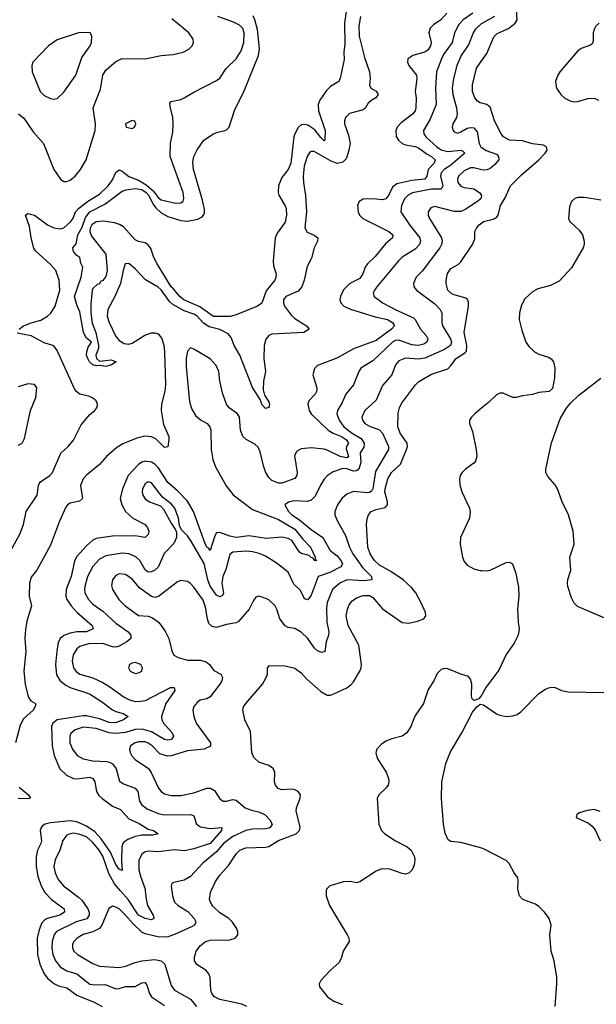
# Model space of a CAD drawing. Header units: inches. Extents: x 2134017 to 2292458, y 756222 to 916513.
# Tile 164 of 256: x 2147160 to 2150703, y 869303 to 875350. Entities that reach past the tile are written whole.
import ezdxf

# ---------------------------------------------------------------- set-up
doc = ezdxf.new("R2010")
doc.units = ezdxf.units.IN
doc.header["$MEASUREMENT"] = 0
for name, color, linetype in [('C1846', 7, 'Continuous'), ('C1847', 7, 'Continuous'), ('C1856', 7, 'Continuous'), ('C1857', 7, 'Continuous')]:
    doc.layers.add(name, color=color, linetype=linetype)

msp = doc.modelspace()

# ---------------------------------------------------------------- linework, layer by layer
at = {"layer": 'C1846', "color": 5}
for points, elevation in [([(2147309.1, 870000), (2147315, 869990), (2147353.1, 869950), (2147434, 869890), (2147434.2, 869870), (2147405.5, 869850), (2147329.2, 869830), (2147310, 869818.3), (2147296.6, 869803.4), (2147278.8, 869761.2), (2147267.7, 869710), (2147269.1, 869610), (2147283.3, 869550), (2147310, 869490.2), (2147330, 869464.2), (2147370.5, 869430.5), (2147397.7, 869417.7), (2147450, 869403.6), (2147510, 869358.5), (2147616.4, 869316.4), (2147666.4, 869290)], 320), ([(2147470.2, 870000), (2147522, 869962), (2147542.4, 869942.4), (2147578.8, 869890), (2147586.7, 869870), (2147587.4, 869850), (2147571.6, 869828.4), (2147507.3, 869810), (2147386.6, 869750), (2147370.9, 869729.1), (2147359.1, 869690), (2147357.2, 869650), (2147363.1, 869610), (2147379.3, 869570), (2147410, 869532.3), (2147449.3, 869509.3), (2147511.2, 869490), (2147590, 869427.4), (2147622.5, 869422.5), (2147684.4, 869424.4), (2147750, 869398.6), (2147770, 869399.5), (2147810, 869412.7), (2147870, 869412.8), (2147910, 869434.4), (2147930, 869437.8), (2147941.9, 869421.9), (2147956.6, 869370), (2147969.7, 869349.7), (2148050, 869296.7)], 340), ([(2148094.5, 870000), (2148098.4, 869970), (2148110, 869930.8), (2148134, 869910), (2148192.7, 869872.7), (2148231.6, 869830), (2148241.8, 869810), (2148234.4, 869790), (2148219.5, 869780.5), (2148110, 869731.4), (2148070, 869718.6), (2148016.8, 869716.7), (2147930, 869736.5), (2147910, 869747.2), (2147857.2, 869797.2), (2147810, 869851.7), (2147770, 869889.8), (2147750, 869900.7), (2147730, 869905.1), (2147707.9, 869892.1), (2147664, 869790), (2147650.1, 869769.9), (2147610, 869748.4), (2147550, 869732.7), (2147512.6, 869710), (2147493.4, 869690), (2147484.2, 869670), (2147483.5, 869650), (2147492.4, 869630), (2147515.6, 869610), (2147610, 869553.6), (2147650, 869537.9), (2147770, 869528.8), (2147810, 869536.6), (2147870, 869560.6), (2147910, 869570.2), (2147990, 869577.8), (2148029.4, 869569.4), (2148052.1, 869550), (2148090, 869418), (2148111.5, 869390), (2148210, 869334), (2148247, 869290)], 360), ([(2147931.1, 870000), (2147936.3, 869950), (2147945.5, 869910), (2147980.9, 869850), (2147984.9, 869830), (2147970, 869822.8), (2147930, 869829.5), (2147890, 869850.9), (2147827.3, 869947.3), (2147780.1, 870000)], 340), ([(2148555.8, 869290), (2148523.9, 869303.9), (2148390, 869332.9), (2148355.8, 869350), (2148340.9, 869370), (2148333.9, 869390), (2148329.3, 869469.3), (2148322, 869490), (2148304.9, 869510), (2148247.3, 869547.3), (2148234.9, 869570), (2148233.7, 869593.7), (2148244.9, 869630), (2148270, 869665.1), (2148301.3, 869690), (2148330, 869698), (2148450, 869698.3), (2148483.7, 869710), (2148499.6, 869730), (2148500.3, 869750), (2148492.8, 869770), (2148467.4, 869807.4), (2148444, 869830), (2148390, 869865.4), (2148347.1, 869907.1), (2148331.3, 869930), (2148326, 869950), (2148332.5, 869990), (2148336.9, 870000)], 380), ([(2149043.7, 870000), (2149043, 869970), (2149064.2, 869910), (2149172.8, 869730), (2149182.8, 869710), (2149184, 869690), (2149147.1, 869630), (2149134.9, 869585.1), (2149121.6, 869558.4), (2149066.7, 869510), (2149010.5, 869450), (2148999.1, 869430), (2149002, 869410), (2149052, 869350), (2149090, 869323.2), (2149143, 869303)], 420)]:
    msp.add_lwpolyline(points, dxfattribs=dict(at, elevation=elevation))
at = {"layer": 'C1847', "color": 5}
for points, elevation in [([(2149169.4, 875430), (2149154.8, 875330), (2149157.6, 875202.4), (2149152.3, 875150), (2149154.2, 875105.8), (2149129.2, 874990.8), (2149120.3, 874970), (2149070, 874940.6), (2149044.6, 874915.4), (2149003.9, 874856.1), (2148993.3, 874830), (2148996.1, 874790), (2149036.6, 874670), (2149034.9, 874610), (2149030, 874606.6), (2149010, 874626.9), (2148973.7, 874673.7), (2148930, 874701.6), (2148910, 874706.4), (2148890, 874704.2), (2148871.5, 874688.5), (2148850.1, 874650), (2148844.9, 874630), (2148825, 874470), (2148808.6, 874430), (2148770, 874380.9), (2148750.7, 874330), (2148747.6, 874290), (2148752.1, 874272.1), (2148790, 874208), (2148796.3, 874190), (2148800.2, 874150), (2148790, 874107.8), (2148741, 874039), (2148728.9, 874010), (2148717.4, 873870), (2148719.6, 873839.6), (2148734.9, 873790), (2148734.6, 873770), (2148726.7, 873750), (2148675.1, 873684.9), (2148648, 873610), (2148620.7, 873590), (2148490, 873537.2), (2148452.3, 873527.7), (2148350, 873528.3), (2148266.1, 873586.1), (2148169, 873630), (2148144.5, 873650), (2148101.7, 873701.7), (2148090, 873708.8), (2148004.2, 873850), (2147984.4, 873890), (2147965.5, 873945.5), (2147948.3, 873968.3), (2147930, 873979.2), (2147888.9, 873988.9), (2147870, 873998.7), (2147797.4, 874077.4), (2147773.4, 874093.4), (2147742.7, 874102.7), (2147672.6, 874112.6), (2147630, 874109), (2147603.3, 874090), (2147592.5, 874070), (2147590.7, 874050), (2147601.7, 874021.7), (2147688.7, 873910), (2147697.6, 873810), (2147690, 873773.2), (2147670, 873749.3), (2147657.3, 873742.7), (2147650, 873729), (2147636, 873724), (2147610, 873699), (2147606, 873690), (2147597.1, 873602.9), (2147597.7, 873550), (2147605.9, 873485.9), (2147627.6, 873430), (2147644.9, 873350), (2147643.2, 873330), (2147627.3, 873290), (2147631.7, 873270), (2147650, 873254), (2147722.4, 873262.4), (2147752, 873250), (2147724, 873230), (2147690, 873221), (2147653.8, 873226.2), (2147630, 873224), (2147610, 873229.7), (2147589.2, 873249.2), (2147578, 873270), (2147570.9, 873290), (2147572, 873310), (2147581.4, 873338.6), (2147600.7, 873370), (2147570, 873394.5), (2147551.1, 873430), (2147530, 873555.3), (2147512.4, 873592.4), (2147496.9, 873650), (2147536.9, 873770), (2147548.7, 873830), (2147535.3, 873855.3), (2147529.2, 873890), (2147510, 873902), (2147490, 873926), (2147487.3, 873950), (2147506.6, 873973.4), (2147516.8, 874030), (2147543.2, 874076.8), (2147564.6, 874135.4), (2147590.5, 874170), (2147682.4, 874217.6), (2147790, 874296.8), (2147814.9, 874305.1), (2147870, 874313), (2147910, 874308.4), (2147937.7, 874290), (2147953.8, 874270), (2147978.9, 874218.9), (2147995.9, 874195.9), (2148030, 874163.8), (2148070, 874142.3), (2148150, 874116.3), (2148190, 874113.1), (2148254.7, 874125.3), (2148280.4, 874139.6), (2148289.8, 874150), (2148294.9, 874165.1), (2148294.5, 874185.5), (2148282.7, 874242.7), (2148228.1, 874430), (2148224.1, 874475.9), (2148229.8, 874510), (2148250, 874550.4), (2148291.6, 874610), (2148350, 874649.1), (2148370, 874658), (2148428.6, 874671.4), (2148447.6, 874690), (2148481.3, 874798.7), (2148536, 874904), (2148627.1, 875130), (2148633.9, 875173.9), (2148621.2, 875290), (2148605.6, 875350), (2148593.8, 875373.8)], 260), ([(2149253.3, 875370), (2149244.3, 875310), (2149245.9, 875250), (2149278.3, 875118.3), (2149309.4, 875030), (2149313.5, 874990), (2149308.5, 874948.5), (2149316.4, 874930), (2149350, 874911.4), (2149362, 874890), (2149348.8, 874870), (2149323, 874857), (2149301.6, 874838.4), (2149284.2, 874810), (2149270, 874797.1), (2149186.4, 874773.6), (2149161.1, 874750), (2149154.9, 874730), (2149155.5, 874710), (2149180.5, 874640.5), (2149189.5, 874590), (2149180, 874540), (2149164.9, 874495.1), (2149144.5, 874475.5), (2149110, 874466.6), (2149070, 874483.1), (2148970, 874541.5), (2148950, 874541.1), (2148943.4, 874536.7), (2148925.4, 874510), (2148908.6, 874450), (2148901.8, 874390), (2148903.3, 874350), (2148916.6, 874270), (2148921.7, 874170), (2148912, 874072), (2148925.4, 874045.4), (2148970, 874026.3), (2148991, 874011), (2148989.1, 873990), (2148969.3, 873950), (2148953.4, 873886.6), (2148925.9, 873834.1), (2148907.9, 873750), (2148894.2, 873710), (2148870, 873682.5), (2148795.3, 873650), (2148781.4, 873630), (2148779.8, 873610), (2148786.1, 873590), (2148830, 873533.4), (2148850, 873515.6), (2148921.1, 873470), (2148938.4, 873450), (2148904.7, 873430), (2148710, 873418.7), (2148690.1, 873409.9), (2148672.6, 873387.4), (2148662.5, 873350), (2148660.7, 873270), (2148670.8, 873189.2), (2148658.6, 873130), (2148656.6, 873076.6), (2148663.6, 873043.6), (2148690, 873003.8), (2148694.3, 872990), (2148690.7, 872969.3), (2148670, 872963.5), (2148650, 872985.3), (2148637.2, 873017.2), (2148590, 873090.7), (2148512.4, 873290), (2148477.4, 873350), (2148458.9, 873398.9), (2148441.4, 873421.4), (2148390, 873448), (2148323.4, 873463.4), (2148290, 873487.5), (2148250, 873530.5), (2148230, 873541.9), (2148170, 873562.9), (2148100.4, 873600.4), (2148079.7, 873619.7), (2148030, 873691.9), (2148010, 873708), (2147932.3, 873752.3), (2147870, 873820.7), (2147830, 873853), (2147808.8, 873851.2), (2147795, 873810), (2147779, 873730), (2147745.3, 873650), (2147700.6, 873570), (2147698.2, 873530), (2147710.5, 873490), (2147748, 873408), (2147770, 873380.4), (2147801, 873361), (2147830, 873356.9), (2147850, 873362.9), (2147927.9, 873412.1), (2147970, 873426.8), (2147990, 873427.7), (2148010, 873420.3), (2148032.6, 873392.6), (2148045.4, 873350), (2148050.5, 873310.5), (2148054.8, 873110), (2148050.9, 873069.1), (2148030.5, 872990), (2148028.9, 872950), (2148043.6, 872863.6), (2148075.3, 872790), (2148076.8, 872770), (2148070, 872726.6), (2148050, 872722.9), (2147996.6, 872776.6), (2147970, 872788.1), (2147928.2, 872791.8), (2147879.5, 872780.5), (2147794.3, 872745.6), (2147756.6, 872723.4), (2147692.8, 872667.2), (2147650, 872618.9), (2147570, 872553), (2147548.8, 872530), (2147533.8, 872490), (2147545, 872410), (2147526.6, 872393.4), (2147470, 872381.4), (2147452.9, 872370), (2147443.2, 872356.8), (2147404.9, 872270), (2147350, 872123.5), (2147264.7, 871970), (2147230, 871927.3), (2147220.7, 871890), (2147217.2, 871810), (2147231.9, 871750), (2147203, 871657), (2147195.2, 871604.8), (2147191.4, 871550), (2147196.9, 871470), (2147185.8, 871350), (2147193.9, 871270), (2147212.6, 871192.6), (2147227.9, 871167.9), (2147256, 871150), (2147256, 871136), (2147242.1, 871110), (2147183.5, 871056.5), (2147163.1, 871016.9), (2147134.6, 870910)], 280), ([(2147157.2, 873450), (2147183.9, 873470), (2147230.7, 873489.3), (2147290, 873505), (2147330, 873528.9), (2147351.1, 873548.9), (2147378.5, 873590), (2147406.1, 873690), (2147402.8, 873750), (2147382, 873810), (2147350, 873847.7), (2147257.4, 873930), (2147247.4, 873947.4), (2147230.5, 874010.5), (2147219.7, 874079.7), (2147196.3, 874150), (2147210, 874160.2), (2147250, 874150.7), (2147330, 874091.4), (2147370, 874071.4), (2147410, 874065.5), (2147430, 874071.6), (2147474.7, 874110), (2147488.2, 874131.8), (2147502.6, 874170), (2147520.3, 874190), (2147582.6, 874237.4), (2147650, 874279.2), (2147702.7, 874330), (2147730, 874367.2), (2147750, 874411.1), (2147770, 874428.1), (2147790, 874420.6), (2147830, 874387.2), (2147890, 874363.8), (2147936.9, 874336.9), (2147979, 874299), (2148010, 874259.1), (2148030, 874243.1), (2148116.8, 874223.2), (2148150, 874225.1), (2148163.7, 874236.3), (2148168.4, 874251.6), (2148164.6, 874290), (2148085.2, 874510), (2148086.8, 874590), (2148099.8, 874660.2), (2148103.4, 874710), (2148100.7, 874750), (2148083.7, 874816.3), (2148083.3, 874836.7), (2148091.5, 874848.5), (2148150, 874860.9), (2148170, 874870.3), (2148230, 874906.2), (2148370, 874976.6), (2148390, 874991.9), (2148429.3, 875050), (2148490, 875109.4), (2148520.7, 875159.3), (2148538, 875210), (2148539.2, 875270), (2148530, 875295.8), (2148510, 875316.5), (2148474.3, 875334.3), (2148377.2, 875370)], 280), ([(2149783.8, 875390), (2149748.4, 875350), (2149701.8, 875318.2), (2149682.6, 875297.4), (2149674, 875270), (2149687.3, 875210), (2149683.3, 875190), (2149670, 875164.8), (2149650, 875151.1), (2149576.4, 875130), (2149544.6, 875110), (2149542.4, 875090), (2149551.3, 875070), (2149597.7, 875010), (2149600.4, 874990), (2149590.1, 874910), (2149595.9, 874870), (2149593.4, 874810), (2149589.4, 874790), (2149574.2, 874770), (2149503.5, 874716.5), (2149479.5, 874690), (2149470.1, 874670), (2149472.5, 874632.5), (2149486.4, 874610), (2149510.1, 874590.1), (2149530, 874581.9), (2149590, 874571.5), (2149610, 874562.8), (2149663.8, 874523.8), (2149690.1, 874510), (2149712.1, 874490), (2149705.7, 874470), (2149669.8, 874430.2), (2149661.3, 874390), (2149648.3, 874371.7), (2149570, 874362.6), (2149477, 874343), (2149450, 874321), (2149426.1, 874270), (2149410, 874250.9), (2149390, 874244.3), (2149329.6, 874250.4), (2149271, 874249), (2149245.8, 874234.2), (2149236.2, 874210), (2149238.8, 874170), (2149248.4, 874150), (2149269.1, 874130), (2149428.9, 874050), (2149453.2, 874030), (2149451.2, 874010), (2149407.2, 873972.8), (2149343.6, 873896.4), (2149296.3, 873850), (2149282.2, 873830), (2149268.8, 873790), (2149250, 873761.6), (2149189.2, 873730), (2149149.7, 873690.3), (2149130.2, 873650), (2149127.8, 873630), (2149132.3, 873612.3), (2149150.7, 873590.7), (2149193.3, 873573.3), (2149344.8, 873524.8), (2149419.7, 873510), (2149451.4, 873490), (2149463, 873470), (2149444.3, 873450), (2149350, 873381), (2149210, 873329.2), (2149108, 873272), (2148990, 873227.3), (2148971.8, 873208.2), (2148961.6, 873170), (2148986.3, 873090), (2148984.8, 873070), (2148974.5, 873050), (2148936.2, 873010), (2148929.3, 872990), (2148939, 872950), (2148951.7, 872930), (2149055.3, 872830), (2149086.4, 872810), (2149137.6, 872790), (2149168.9, 872770), (2149180.2, 872750), (2149167.3, 872730), (2149165.4, 872714.6), (2149179.6, 872670), (2149176.2, 872663.8), (2149170, 872660.2), (2149130, 872667.2), (2149050, 872707.6), (2149030, 872713.3), (2148950, 872720.2), (2148890, 872715.6), (2148861.6, 872698.4), (2148849.1, 872670.9), (2148865.3, 872570), (2148862.2, 872550), (2148850, 872532.1), (2148770, 872503.8), (2148750, 872503.4), (2148710, 872520.8), (2148690, 872538.7), (2148670, 872574.5), (2148657, 872610), (2148636.5, 872696.5), (2148624.1, 872724.1), (2148603.9, 872743.9), (2148551.3, 872771.3), (2148530.3, 872790.3), (2148516.6, 872830), (2148509.8, 872910), (2148497.7, 872930), (2148447.3, 872967.3), (2148431, 872990), (2148407.6, 873050), (2148389.9, 873130.1), (2148382.8, 873190), (2148366.7, 873226.7), (2148330, 873268.4), (2148230, 873327), (2148210, 873334.8), (2148190, 873314.5), (2148182.6, 873270), (2148182.2, 873217.8), (2148202.9, 873002.9), (2148218.3, 872958.3), (2148240.1, 872920.1), (2148270, 872892.5), (2148312, 872870), (2148329, 872850), (2148333.8, 872830), (2148335.9, 872710), (2148345.7, 872650), (2148363.7, 872603.7), (2148427.9, 872487.9), (2148472, 872432), (2148590, 872342.9), (2148750, 872279.9), (2148850, 872220.5), (2148899.2, 872159.2), (2148947, 872110), (2148975, 872050), (2148974.9, 872034.9), (2148984.7, 872030), (2148970, 872028.5), (2148963.5, 872043.5), (2148950, 872048.1), (2148938.8, 872058.8), (2148891.8, 872071.8), (2148880.1, 872080.1), (2148832.8, 872152.8), (2148810, 872163.6), (2148770, 872173), (2148675.1, 872164.9), (2148570, 872180.1), (2148490, 872170.8), (2148450, 872178.3), (2148390, 872201.5), (2148370, 872199), (2148359.5, 872180.5), (2148330, 872089.8), (2148322.6, 872102.6), (2148310, 872111.3), (2148297, 872137), (2148228.3, 872330), (2148190, 872394), (2148130, 872457), (2148070, 872509), (2148010, 872599.7), (2147990, 872620.6), (2147970, 872633.2), (2147930, 872638.8), (2147910, 872632.2), (2147890, 872618.3), (2147826.9, 872550), (2147790.7, 872470), (2147777.9, 872410), (2147787.5, 872370), (2147810.5, 872330.5), (2147854, 872290), (2147930, 872249.2), (2147945.4, 872230), (2147953.1, 872210), (2147950, 872187.8), (2147930, 872170.8), (2147870, 872180.7), (2147730, 872178.7), (2147630, 872163.2), (2147610, 872153.2), (2147570, 872119.8), (2147509, 872051), (2147495.9, 872024.1), (2147475.1, 871930), (2147445.5, 871850), (2147444, 871810), (2147450.1, 871790), (2147475.1, 871750), (2147513, 871710), (2147604.9, 871630), (2147611.5, 871610), (2147570, 871591.1), (2147510, 871590.3), (2147470, 871583.7), (2147431.3, 871568.7), (2147408.7, 871550), (2147395.9, 871524.1), (2147387, 871473), (2147379.9, 871390), (2147386.4, 871326.4), (2147407.6, 871290), (2147442.4, 871262.4), (2147470, 871249.2), (2147589.3, 871209.3), (2147662.5, 871162.5), (2147730, 871112.4), (2147750, 871102.2), (2147795.8, 871090), (2147827, 871070), (2147797, 871050), (2147747.8, 871032.2), (2147710, 871034.4), (2147650, 871056.4), (2147570, 871074.2), (2147550, 871074.7), (2147390.1, 871049.9), (2147364.1, 871030), (2147356.1, 871010), (2147359.8, 870890), (2147370.6, 870830.6), (2147406.2, 870750), (2147446.9, 870710), (2147490, 870689.5), (2147510, 870687.6), (2147590, 870697.7), (2147609.5, 870689.5), (2147622.2, 870670), (2147632.7, 870610), (2147646.3, 870586.3), (2147663.5, 870570), (2147730, 870520.1), (2147779, 870499), (2147830, 870443.3), (2147894.3, 870414.3), (2147950, 870379.5), (2147981.6, 870370), (2148010.5, 870350), (2147978.3, 870341.7), (2147910, 870341.7), (2147870, 870334.9), (2147823.8, 870316.2), (2147800.7, 870299.3), (2147792.8, 870290), (2147787.4, 870270), (2147784.5, 870184.5), (2147790, 870126), (2147770, 870132.4), (2147750, 870162.9), (2147717, 870237), (2147659.8, 870319.8), (2147621.8, 870361.7), (2147570, 870398.3), (2147510, 870424.1), (2147470, 870430.2), (2147350, 870418.2), (2147316.4, 870410), (2147300.4, 870399.6), (2147291.3, 870390), (2147286.3, 870370), (2147293, 870307), (2147289.4, 870290), (2147269.5, 870250), (2147261.2, 870210), (2147261.1, 870150), (2147272.2, 870090), (2147291.4, 870030), (2147309.1, 870000)], 320), ([(2149943.9, 875390), (2149884.6, 875350), (2149858.6, 875321.4), (2149831.9, 875270), (2149816.8, 875210), (2149763.8, 875136.2), (2149750.7, 875110), (2149721.6, 875030), (2149714.7, 874930), (2149718.3, 874830), (2149681, 874739), (2149641.8, 874670), (2149642.4, 874650), (2149655.2, 874630), (2149722.6, 874570), (2149750, 874551.6), (2149790, 874539.9), (2149870, 874549.2), (2149883.4, 874543.4), (2149894.2, 874530), (2149810, 874456.5), (2149768.9, 874430), (2149749.6, 874410), (2149745.8, 874390), (2149760.1, 874330), (2149750.1, 874309.9), (2149690, 874309.5), (2149572.6, 874287.4), (2149546.4, 874273.6), (2149524.7, 874250), (2149505.4, 874210), (2149501.4, 874170), (2149554.5, 874090), (2149618, 874010), (2149621.9, 873990), (2149615.7, 873970), (2149590, 873942), (2149510, 873891.6), (2149486.4, 873870), (2149355, 873710), (2149340.2, 873690), (2149332.6, 873670), (2149337.8, 873650), (2149394, 873610), (2149466.9, 873570), (2149579.2, 873519.2), (2149590, 873508.9), (2149623.2, 873450), (2149657.6, 873410), (2149667.5, 873390), (2149663.7, 873376.3), (2149661.6, 873370), (2149642.9, 873357.1), (2149610, 873348.7), (2149570, 873353.5), (2149490, 873381.8), (2149470, 873380.6), (2149450, 873369.4), (2149330, 873256.2), (2149256.9, 873210), (2149242.7, 873190), (2149210, 873107.8), (2149162.8, 873050), (2149141.2, 872998.8), (2149113, 872950), (2149109.4, 872930), (2149122.6, 872890), (2149152.5, 872850), (2149203.4, 872810), (2149258.8, 872778.8), (2149277.2, 872750), (2149274.2, 872725.8), (2149252.4, 872690), (2149255, 872630), (2149243.5, 872590), (2149230, 872579.9), (2149210, 872578.3), (2149170, 872591.4), (2149146.1, 872594), (2149086.7, 872573.3), (2149050.1, 872549.9), (2149030.8, 872529.2), (2149007.8, 872492.2), (2148975.4, 872424.6), (2148950, 872399.3), (2148927.8, 872392.2), (2148843.8, 872396.2), (2148812.3, 872387.7), (2148788.7, 872370), (2148812.1, 872330), (2148833, 872310), (2148878.9, 872279), (2148950, 872218.9), (2149021.5, 872170), (2149068.2, 872090), (2149110, 872058.5), (2149132.7, 872030), (2149144.2, 872010), (2149140.2, 871999.8), (2149132.9, 871990), (2149064.6, 871955.4), (2148993.5, 871930), (2148950, 871815.8), (2148930, 871787.8), (2148910, 871793.3), (2148885.6, 871845.6), (2148844.2, 871884.2), (2148810, 871956.4), (2148735.1, 872015.1), (2148670, 872054.9), (2148631.6, 872071.6), (2148590, 872082.6), (2148550, 872087.3), (2148470, 872079.8), (2148450, 872065.6), (2148425.5, 871974.5), (2148407.6, 871930), (2148402.4, 871890), (2148411.2, 871828.8), (2148405.2, 871814.8), (2148390, 871805.1), (2148370, 871817.1), (2148330, 871871.5), (2148315.2, 871910), (2148293.2, 872010), (2148210, 872153.3), (2148190, 872181.1), (2148155.6, 872215.6), (2148142, 872242), (2148136.1, 872290), (2148113.5, 872350), (2148090, 872377.3), (2148037.3, 872417.3), (2147970, 872506.9), (2147950, 872512.3), (2147930, 872498.9), (2147913.8, 872470), (2147911.5, 872450), (2147915.6, 872430), (2147930, 872407.6), (2147958, 872390), (2148025.2, 872365.2), (2148043.8, 872343.8), (2148090, 872258), (2148118, 872218), (2148122.6, 872202.6), (2148124, 872170), (2148106.8, 872133.2), (2148047.7, 872072.3), (2148011.2, 871988.8), (2147990, 871969.1), (2147970, 871959.8), (2147950, 871957.7), (2147931.5, 871971.5), (2147897.8, 872030), (2147872.5, 872052.5), (2147830, 872070.5), (2147790, 872073.9), (2147690, 872057.1), (2147650, 872036.5), (2147608.2, 871991.8), (2147577.4, 871930), (2147559.5, 871870), (2147557.7, 871850), (2147560.5, 871830), (2147582.7, 871790), (2147610, 871761.7), (2147670, 871717.3), (2147750, 871644.7), (2147825.6, 871590), (2147842.8, 871570), (2147843.2, 871550), (2147818.5, 871530), (2147770, 871503.4), (2147750, 871497.1), (2147730, 871498.3), (2147670, 871518.3), (2147582.8, 871517.2), (2147530, 871500.9), (2147510, 871486), (2147488.4, 871450), (2147483.1, 871410), (2147491, 871370), (2147507.4, 871347.4), (2147530, 871331.7), (2147610, 871307.8), (2147670, 871279.8), (2147713.8, 871253.8), (2147800.8, 871190), (2147834.2, 871174.2), (2147870, 871164), (2147904.2, 871164.2), (2147932.6, 871170), (2148086, 871250), (2148108.9, 871248.9), (2148112.5, 871230), (2148058.7, 871150), (2148031.5, 871070), (2148032.4, 871050), (2148043.5, 871030), (2148096.3, 870970), (2148104.2, 870950), (2148091.6, 870930), (2148070, 870924.6), (2148050, 870929.9), (2147970, 870976.2), (2147912.2, 870992.2), (2147870, 870990.6), (2147810, 870973.1), (2147750, 870966.1), (2147710, 870970.2), (2147630, 870997.4), (2147550, 871006.1), (2147499.7, 870990), (2147474.4, 870965.6), (2147467.5, 870950), (2147467.7, 870910), (2147484.4, 870870), (2147512.1, 870832.1), (2147550, 870810.8), (2147610, 870798.8), (2147695.1, 870795.1), (2147711.3, 870791.3), (2147730, 870779.8), (2147752.8, 870750), (2147773.7, 870673.7), (2147797.1, 870657.1), (2147870.2, 870630), (2147886, 870610), (2147895, 870550), (2147910, 870529.3), (2147943.6, 870503.6), (2148010, 870475.1), (2148050, 870466.5), (2148210, 870469.2), (2148230, 870460.3), (2148246.7, 870410), (2148270, 870392.9), (2148330, 870382.5), (2148401, 870390), (2148399.2, 870370), (2148330, 870291.1), (2148230, 870257.3), (2148170, 870246.8), (2148110, 870251.4), (2148010, 870240.2), (2147950, 870244), (2147930, 870238.8), (2147910, 870225.1), (2147892.8, 870187.2), (2147891.9, 870130), (2147901.3, 870090), (2147930.1, 870010), (2147931.1, 870000)], 340), ([(2147152.1, 874772.1), (2147185.8, 874745.8), (2147241.8, 874661.8), (2147305.4, 874590), (2147368.7, 874430), (2147410, 874370.2), (2147430, 874357.6), (2147450, 874356.5), (2147470, 874365.2), (2147500.6, 874390), (2147533.4, 874430), (2147568.3, 874490), (2147623.1, 874670), (2147625.7, 874710), (2147610.8, 874810), (2147655.9, 874924.1), (2147670.6, 875010), (2147690, 875041.2), (2147750, 875094.2), (2147790, 875112), (2147930, 875110.1), (2148030, 875131.4), (2148103.1, 875136.9), (2148164.5, 875150), (2148199.7, 875170), (2148219.1, 875190), (2148227.4, 875210), (2148225.6, 875230), (2148199.8, 875270), (2148094.8, 875354.8)], 320), ([(2150000, 875327.3), (2149995.3, 875324.7), (2149958.8, 875290), (2149946.5, 875270), (2149920.4, 875199.6), (2149871.8, 875130), (2149845, 875070), (2149824.5, 874990), (2149816.6, 874930), (2149820.3, 874890), (2149844.2, 874810), (2149848.6, 874771.4), (2149844.2, 874750), (2149820.9, 874710), (2149816.9, 874690), (2149823.6, 874670), (2149830, 874662), (2149850, 874654.3), (2149870, 874660.7), (2149910, 874683.8), (2149930, 874688.4), (2149950, 874685.2), (2149970, 874662.4), (2149983.4, 874590), (2149993.4, 874570), (2150000, 874565.3)], 360), ([(2150000, 874837.7), (2149990, 874840.5), (2149973.8, 874850), (2149957.1, 874870), (2149941.7, 874910), (2149941.3, 874950), (2149966.9, 875053.1), (2150000, 875100)], 380), ([(2150000, 874428.3), (2149950, 874440.7), (2149930, 874440.2), (2149890, 874421.8), (2149856.8, 874390), (2149849.5, 874370), (2149852.7, 874350), (2149870, 874328.8), (2149890, 874320.5), (2149950.6, 874310.6), (2149985.3, 874290), (2149996.9, 874270), (2149992.8, 874250), (2149967.2, 874230), (2149896.3, 874183.7), (2149870, 874171.9), (2149830, 874171.4), (2149710, 874202.2), (2149685.3, 874194.7), (2149669.2, 874170), (2149670.2, 874150), (2149678, 874130), (2149751.4, 874010), (2149755.7, 873990), (2149752.4, 873970), (2149741.7, 873950), (2149633.2, 873806.8), (2149595.8, 873770), (2149580.3, 873730), (2149582.6, 873710), (2149597, 873690), (2149710, 873605.4), (2149743.5, 873570), (2149754, 873550), (2149752.7, 873490), (2149757.1, 873470), (2149807.2, 873390), (2149812.9, 873370), (2149807.2, 873350), (2149770, 873324.3), (2149650, 873271.2), (2149610, 873265.3), (2149530, 873272.4), (2149490, 873256.1), (2149469.1, 873230.9), (2149446.2, 873170), (2149390, 873103.1), (2149350, 873013.7), (2149281.2, 872950), (2149262, 872910), (2149265.2, 872890), (2149280.9, 872870), (2149310, 872854.2), (2149370, 872831.6), (2149390, 872811.2), (2149426, 872730), (2149425, 872710), (2149345.3, 872574.7), (2149330.5, 872470), (2149322.6, 872457.4), (2149310, 872446.4), (2149295, 872445), (2149210, 872453.3), (2149170, 872436.8), (2149138.5, 872410), (2149112, 872370), (2149095.9, 872330), (2149095.9, 872310), (2149110, 872275.3), (2149162.5, 872182.5), (2149186.9, 872110), (2149206.9, 872070), (2149266.1, 871986.1), (2149322, 871930), (2149323.6, 871910), (2149276.7, 871903.3), (2149170, 871909.4), (2149127.2, 871890), (2149082.2, 871850), (2149050, 871771.3), (2149044, 871736), (2149047.5, 871650), (2149059.5, 871590), (2149057.3, 871570), (2149042.6, 871530), (2149034.9, 871470), (2149015.3, 871464.8), (2148990, 871475.1), (2148972.2, 871490), (2148930, 871549.8), (2148890, 871588.6), (2148850, 871611.1), (2148810, 871617.4), (2148790, 871628), (2148759.2, 871670), (2148740.4, 871730), (2148729.7, 871750), (2148690, 871788.2), (2148650, 871804.7), (2148630, 871809.6), (2148610, 871803.7), (2148595.8, 871784.2), (2148570, 871729.6), (2148505.2, 871654.8), (2148490, 871645.5), (2148430, 871635.2), (2148370, 871616.8), (2148343.4, 871623.4), (2148322.8, 871642.8), (2148313.2, 871670), (2148302, 871742), (2148286.2, 871786.2), (2148230, 871864.8), (2148210, 871887.3), (2148190, 871899.8), (2148150, 871905.7), (2148130, 871898.3), (2148011.8, 871808.2), (2147990, 871802.5), (2147970, 871807), (2147898.5, 871858.5), (2147850, 871914.6), (2147810, 871943.1), (2147770, 871946.2), (2147750, 871936.4), (2147729.1, 871910), (2147723.7, 871876.3), (2147730.2, 871850), (2147768.2, 871790), (2147808, 871750), (2147890, 871692.1), (2147950, 871686.2), (2147976.8, 871676.8), (2148010, 871652.7), (2148029.1, 871630), (2148056.5, 871590), (2148076.8, 871550), (2148094.4, 871474.4), (2148107.4, 871447.4), (2148132.7, 871432.7), (2148190, 871416.5), (2148270, 871415.9), (2148305.9, 871405.9), (2148325.7, 871390), (2148353.4, 871353.4), (2148394.9, 871330), (2148406.7, 871310), (2148402.3, 871290), (2148390.2, 871270), (2148330, 871191), (2148310, 871178.8), (2148269.4, 871170.6), (2148250, 871157.4), (2148230, 871132.3), (2148224.6, 871110), (2148230, 871071.3), (2148244.9, 871030), (2148331.3, 870910), (2148331.7, 870888.3), (2148294, 870870), (2148190, 870860.6), (2148090, 870828.4), (2148067.1, 870827.1), (2148021.3, 870841.3), (2147973.4, 870890), (2147950, 870907), (2147930, 870915), (2147890, 870915.8), (2147868.8, 870910), (2147841.5, 870890), (2147834.7, 870870), (2147838.2, 870850), (2147849.2, 870830), (2147870, 870807.1), (2147950.8, 870750.8), (2147967.1, 870727.1), (2148012.1, 870630), (2148029.1, 870610), (2148050, 870596.5), (2148090, 870586), (2148150, 870586.3), (2148230, 870601.4), (2148310, 870630.2), (2148331.2, 870631.2), (2148357.4, 870617.4), (2148390, 870564.4), (2148410, 870550.3), (2148430, 870550.2), (2148470, 870561.8), (2148490, 870557.7), (2148544.6, 870510), (2148590, 870494), (2148630, 870486.3), (2148667.9, 870467.9), (2148697.3, 870437.3), (2148710.2, 870410), (2148699.6, 870390), (2148690, 870384.9), (2148670, 870380.2), (2148590, 870378.5), (2148550, 870370.3), (2148470, 870333.4), (2148412.3, 870290), (2148370, 870239), (2148285.6, 870170), (2148210, 870087.4), (2148170, 870066.6), (2148107.9, 870052.1), (2148095.3, 870044.7), (2148090.8, 870029.2), (2148094.5, 870000)], 360), ([(2148336.9, 870000), (2148362.5, 870057.5), (2148390, 870096.8), (2148443.7, 870156.3), (2148492.8, 870230), (2148513.1, 870250), (2148550, 870263.7), (2148670, 870267.5), (2148690, 870273.2), (2148750, 870308.4), (2148858.9, 870350), (2148879.3, 870370), (2148882.5, 870390), (2148879.1, 870410), (2148858.8, 870490), (2148860.7, 870510), (2148882.6, 870570), (2148884.7, 870590), (2148871.8, 870610), (2148850, 870620.6), (2148830, 870623.8), (2148770, 870621.1), (2148749, 870629), (2148732.4, 870650), (2148725.6, 870670), (2148726.8, 870726.8), (2148719.5, 870750), (2148690.7, 870770), (2148630, 870790.3), (2148598.5, 870818.5), (2148585.7, 870850), (2148577.8, 870977.8), (2148543.8, 871050), (2148530.4, 871110), (2148535.8, 871130), (2148548.4, 871150), (2148652.4, 871270), (2148674.9, 871310), (2148681.6, 871330), (2148682.8, 871370), (2148695.3, 871384.7), (2148790, 871381.5), (2148850, 871368.5), (2148890, 871339.7), (2148923.1, 871303.1), (2149010, 871224.4), (2149050, 871202.6), (2149070, 871201.1), (2149090, 871209.7), (2149170, 871246.4), (2149194.9, 871265.1), (2149210, 871283), (2149249.1, 871350), (2149258, 871370), (2149260.2, 871390), (2149244, 871510), (2149179.1, 871630), (2149166.5, 871690), (2149173.2, 871730), (2149184, 871756), (2149201.6, 871778.4), (2149230, 871799.4), (2149270, 871814.9), (2149310, 871815), (2149330, 871802.2), (2149390, 871733.1), (2149510, 871648.4), (2149550, 871644.8), (2149604.5, 871655.5), (2149643, 871670), (2149655.5, 871690), (2149654, 871710), (2149626.3, 871770), (2149594.3, 871830), (2149570, 871862), (2149516.1, 871910), (2149440.7, 871960.6), (2149370, 872000.7), (2149339.8, 872030), (2149312.3, 872070), (2149299.6, 872110), (2149290.9, 872249.1), (2149294.6, 872285.4), (2149302.8, 872310), (2149319.6, 872330), (2149350, 872342.8), (2149404.7, 872355.3), (2149419.8, 872370), (2149418.9, 872390), (2149404, 872450), (2149405, 872470), (2149422, 872530), (2149443.5, 872570), (2149499.8, 872620.2), (2149537.3, 872710), (2149543.1, 872730), (2149541, 872750), (2149498, 872810), (2149483.9, 872850), (2149486.3, 872933.7), (2149493.7, 872966.3), (2149505.9, 872994.1), (2149592.5, 873107.5), (2149612.7, 873127.3), (2149690, 873172.5), (2149790, 873206.3), (2149810, 873226.2), (2149840.9, 873270), (2149895.9, 873304.1), (2149904.8, 873315.2), (2149906.4, 873350), (2149890.1, 873430), (2149918, 873590), (2149917.3, 873617.3), (2149912, 873632), (2149900.5, 873640.5), (2149823.1, 873663.1), (2149808.9, 873670), (2149791.3, 873690), (2149780.5, 873730), (2149780.1, 873750), (2149789.2, 873790.8), (2149810, 873822.8), (2149853.4, 873846.7), (2149870, 873862.3), (2149942, 873970), (2149955.6, 874004.4), (2149956.5, 874050), (2149966, 874070), (2149982.3, 874090), (2150000, 874103.3)], 380), ([(2147093.1, 872066.9), (2147160.9, 872190), (2147182.9, 872250), (2147199.5, 872330), (2147267.8, 872430), (2147274.4, 872490), (2147279.7, 872500.3), (2147288.4, 872511.6), (2147344.5, 872550), (2147361.9, 872570), (2147412.5, 872687.5), (2147458.5, 872730), (2147490, 872768.1), (2147537.8, 872862.2), (2147590, 872926.5), (2147621, 872950), (2147635.8, 872970), (2147638.2, 872990), (2147628.7, 873010), (2147610, 873026), (2147590, 873036.4), (2147530, 873050.5), (2147510, 873063.9), (2147498.4, 873078.4), (2147390, 873319.2), (2147370, 873346.6), (2147310, 873366.3), (2147230, 873408.3), (2147145.1, 873425.1)], 280), ([(2147150, 872737.1), (2147174, 872750), (2147190, 872778), (2147227.1, 872950), (2147258, 873030), (2147264.7, 873090), (2147250, 873109.6), (2147210, 873113.1), (2147150, 873095.1)], 320), ([(2150000, 872965.6), (2149956.5, 872930), (2149935.6, 872910), (2149924.2, 872890), (2149923.1, 872870), (2149941.5, 872821.5), (2149965.4, 872710), (2149968.2, 872670), (2149961, 872639), (2149950, 872626.3), (2149898.4, 872590), (2149879.5, 872570), (2149867, 872550), (2149862, 872530), (2149865.3, 872494.7), (2149876.9, 872450), (2149924.2, 872350), (2149928.8, 872328.8), (2149923.6, 872290), (2149867.4, 872170), (2149865.5, 872130), (2149880.2, 872050), (2149890, 872023.8), (2149910, 871999.5), (2149950, 871977.6), (2149990, 871967.4), (2150000, 871967)], 420), ([(2150000, 871204.7), (2149998.4, 871201.6), (2149981, 871179), (2149950, 871169), (2149940.1, 871180.1), (2149935.1, 871195.1), (2149937.4, 871270), (2149930, 871300.9), (2149917.3, 871317.3), (2149870, 871330.9), (2149790, 871364.4), (2149770, 871366.6), (2149750, 871359.7), (2149725.1, 871334.9), (2149703.6, 871290), (2149670, 871236.2), (2149641.1, 871150), (2149587.7, 871072.3), (2149564.2, 871010), (2149539.5, 870970), (2149510.2, 870949.8), (2149446.4, 870933.6), (2149410, 870918.7), (2149380.8, 870899.2), (2149353.7, 870870), (2149348.7, 870848.7), (2149357.6, 870810), (2149411.7, 870730), (2149426.3, 870690), (2149428.9, 870670), (2149423.7, 870650), (2149410.3, 870630), (2149367.6, 870592.4), (2149357.1, 870570), (2149365.7, 870410), (2149383.6, 870370), (2149404.2, 870350), (2149470, 870306.7), (2149540.5, 870270), (2149566, 870250), (2149585.5, 870210), (2149588, 870190), (2149583, 870157), (2149570.8, 870130), (2149550.4, 870109.6), (2149530, 870103.6), (2149510, 870106.6), (2149434, 870134), (2149385, 870135), (2149350, 870121.1), (2149250, 870055.1), (2149230, 870049.7), (2149190, 870056.9), (2149150, 870056.4), (2149066, 870030), (2149044, 870010), (2149043.7, 870000)], 420), ([(2150000, 870261.9), (2149870, 870297.7), (2149810, 870302.9), (2149793.3, 870313.3), (2149774.9, 870354.9), (2149763.1, 870410), (2149751.8, 870568.2), (2149753.4, 870670), (2149778.6, 870781.4), (2149806.9, 870853.1), (2149877.2, 870970), (2149942.6, 871097.4), (2149969.3, 871130.7), (2149990, 871146), (2150000, 871144.4)], 420), ([(2147157.5, 870637.5), (2147214.3, 870590), (2147225.5, 870570), (2147210, 870564.6), (2147150, 870566.6)], 280), ([(2147780.1, 870000), (2147742.3, 870042.3), (2147707.6, 870107.6), (2147670, 870212.9), (2147648, 870250), (2147610, 870296.6), (2147570, 870331.1), (2147530, 870346.5), (2147490, 870354.1), (2147468.9, 870351.1), (2147450, 870341.4), (2147425.3, 870310), (2147406, 870250), (2147376.8, 870190), (2147370.1, 870150), (2147376.8, 870110), (2147397.1, 870070), (2147429.3, 870030), (2147470.2, 870000)], 340)]:
    msp.add_lwpolyline(points, dxfattribs=dict(at, elevation=elevation))
for points, elevation in [([(2147592.3, 875272.3), (2147522, 875270), (2147390, 875227.4), (2147337.4, 875190), (2147240.7, 875090), (2147233.4, 875070), (2147236.4, 875030), (2147285.3, 874910), (2147310, 874884.6), (2147350, 874865.5), (2147370, 874862.8), (2147390, 874866.8), (2147430, 874905.5), (2147505.4, 875010), (2147542.4, 875117.6), (2147592.3, 875190), (2147600.9, 875210), (2147604, 875250)], 340), ([(2147850, 874730.9), (2147810.8, 874710), (2147814.8, 874690), (2147850, 874682), (2147866, 874690), (2147874, 874710), (2147866.8, 874726.8)], 320), ([(2147870, 871402.4), (2147850, 871398.7), (2147834, 871390), (2147828.5, 871370), (2147839.3, 871350), (2147870, 871334), (2147890, 871338.4), (2147909.3, 871350), (2147915.1, 871370), (2147903.7, 871390)], 360)]:
    msp.add_lwpolyline(points, close=True, dxfattribs=dict(at, elevation=elevation))
at = {"layer": 'C1856', "color": 5, "elevation": 420}
msp.add_lwpolyline([(2150449.2, 869290), (2150460.5, 869430), (2150459.7, 869470), (2150444, 869570), (2150424.7, 869630), (2150417.2, 869730), (2150425.2, 869790), (2150412.7, 869830), (2150383.7, 869870), (2150350, 869904.5), (2150330, 869917.6), (2150262.5, 869942.5), (2150249.5, 869950), (2150231.6, 869970), (2150222.7, 870000)], dxfattribs=at)
at = {"layer": 'C1857', "color": 5}
for points, elevation in [([(2150000, 875100), (2150030, 875142.6), (2150074.1, 875245.9), (2150094.3, 875265.7), (2150163, 875297), (2150204.2, 875330), (2150216.5, 875350), (2150211.6, 875410)], 380), ([(2150076.6, 875370), (2150000, 875327.3)], 360), ([(2150720.5, 875330), (2150700.3, 875310), (2150688.9, 875290), (2150682.6, 875270), (2150683, 875217), (2150677, 875203), (2150666.6, 875193.4), (2150610, 875174.2), (2150590, 875158.8), (2150478.5, 875030), (2150465.5, 875010), (2150452.6, 874970), (2150457.8, 874930), (2150484.9, 874890), (2150510, 874867.6), (2150547.3, 874850), (2150570, 874846.2), (2150590, 874847.5), (2150650, 874866.7), (2150690, 874869.1), (2150715.5, 874855.5)], 420), ([(2150000, 874103.3), (2150009.5, 874110.5), (2150070, 874124.7), (2150090, 874134.5), (2150100.2, 874150), (2150114.1, 874210), (2150142.8, 874257.2), (2150176.5, 874330), (2150242.5, 874397.5), (2150349.4, 874490), (2150388.6, 874530), (2150400.6, 874550), (2150396.9, 874570), (2150378.9, 874578.9), (2150310, 874588.2), (2150250, 874606.7), (2150170.1, 874610.1), (2150132.8, 874630), (2150118.4, 874650), (2150078.2, 874730), (2150050, 874812.4), (2150030, 874829.4), (2150000, 874837.7)], 380), ([(2150000, 874565.3), (2150026.6, 874546.6), (2150090, 874525.2), (2150101.7, 874510), (2150103, 874490), (2150079.6, 874460.4), (2150050, 874435.6), (2150032.3, 874427.7), (2150010, 874425.9), (2150000, 874428.3)], 360), ([(2150730, 874242.4), (2150630, 874258.4), (2150590, 874258), (2150570, 874252.3), (2150550, 874233.2), (2150538.8, 874201.2), (2150533, 874130), (2150540.5, 874110), (2150596.9, 874056.9), (2150617.6, 874030), (2150628.4, 873990), (2150628.2, 873970), (2150621.6, 873950), (2150550, 873826.6), (2150474.5, 873745.5), (2150422.2, 873717.8), (2150342.8, 873697.3), (2150310, 873679.6), (2150264.6, 873635.4), (2150243.5, 873596.5), (2150230.2, 873550), (2150229.1, 873509.1), (2150244.3, 873444.3), (2150270.4, 873370), (2150290, 873341.6), (2150323.8, 873310), (2150350, 873296.5), (2150410, 873277), (2150426.5, 873266.5), (2150439.5, 873250), (2150447.4, 873210), (2150446.5, 873150), (2150433.7, 873086.3), (2150412.8, 873067.3), (2150350, 873060.4), (2150310, 873048.5), (2150250, 873040.4), (2150210, 873029.7), (2150190, 873030.9), (2150130, 873056.4), (2150110, 873056), (2150090, 873047.1), (2150041, 872999), (2150000, 872965.6)], 420), ([(2150755.6, 871675.6), (2150586.4, 871746.4), (2150566.7, 871766.7), (2150550, 871799), (2150527.8, 871870), (2150526, 871890), (2150528.2, 871911.8), (2150547.3, 871970), (2150540.5, 872050), (2150566, 872130), (2150561.1, 872210), (2150531.1, 872310), (2150493.3, 872390), (2150464, 872470), (2150450, 872494), (2150404.4, 872544.4), (2150393.7, 872570), (2150392, 872590), (2150427.9, 872752.1), (2150480.5, 872899.5), (2150517.8, 872962.2), (2150544.7, 872995.3), (2150595.5, 873044.5), (2150730.8, 873149.2)], 420), ([(2150000, 871967), (2150030, 871965.7), (2150050, 871970.3), (2150150, 872017.6), (2150170, 872019.3), (2150188.4, 872008.4), (2150208.5, 871950), (2150225.5, 871865.5), (2150225.8, 871810), (2150218.5, 871730), (2150222, 871650), (2150228.9, 871610), (2150223.6, 871570), (2150198.5, 871521.5), (2150148.3, 871451.7), (2150104.6, 871355.4), (2150023.1, 871250), (2150000, 871204.7)], 420), ([(2150000, 871144.4), (2150010, 871142.8), (2150090, 871088.2), (2150110, 871079.1), (2150150, 871070.4), (2150190, 871074), (2150216.4, 871083.6), (2150239.5, 871100.5), (2150350, 871212.2), (2150390, 871238.4), (2150410, 871246), (2150430, 871250.4), (2150450, 871248), (2150490, 871230.4), (2150530, 871221.6), (2150750, 871219.3)], 420), ([(2150727.1, 870487.1), (2150690, 870499.3), (2150646.8, 870493.2), (2150600.5, 870479.5), (2150583.7, 870470), (2150579, 870450), (2150655.4, 870415.4), (2150678.2, 870398.2), (2150695.2, 870375.2), (2150726.6, 870306.6)], 380), ([(2150222.7, 870000), (2150219.7, 870010), (2150222.9, 870062.9), (2150219.7, 870079.7), (2150198.4, 870110), (2150168.4, 870168.4), (2150150, 870187.3), (2150010, 870259.2), (2150000, 870261.9)], 420)]:
    msp.add_lwpolyline(points, dxfattribs=dict(at, elevation=elevation))

doc.saveas('drawing.dxf')
